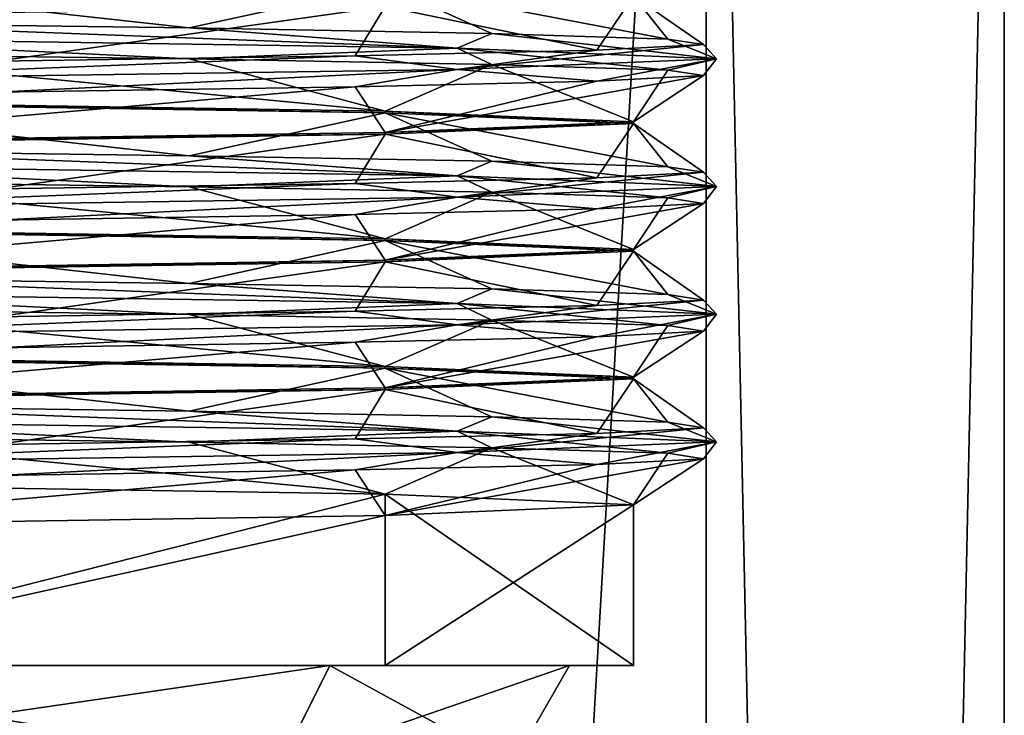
# Model space of a CAD drawing. Header units: millimetres. Extents: x -22 to 22, y 0 to 166.
# Tile 67 of 119: x 9.7 to 17.4, y 103.61 to 109.06. Entities that reach past the tile are written whole.
import ezdxf

# ---------------------------------------------------------------- set-up
doc = ezdxf.new("R2010")
doc.units = ezdxf.units.MM
doc.header["$LTSCALE"] = 65.185185
for name, color, linetype in [('11', 7, 'CONTINUOUS'), ('14', 7, 'CONTINUOUS'), ('30', 7, 'CONTINUOUS'), ('31', 7, 'CONTINUOUS'), ('32', 7, 'CONTINUOUS'), ('340', 7, 'CONTINUOUS'), ('341', 7, 'CONTINUOUS'), ('342', 7, 'CONTINUOUS'), ('48', 7, 'CONTINUOUS'), ('54', 7, 'CONTINUOUS'), ('55', 7, 'CONTINUOUS')]:
    doc.layers.add(name, color=color, linetype=linetype)

msp = doc.modelspace()

# ---------------------------------------------------------------- linework, layer by layer
at = {"layer": '11', "linetype": 'CONTINUOUS'}
for points in [[(8.7, 118.7, 15.0688), (15.0688, 9.3, 8.7), (15.0688, 118.7, 8.7), (8.7, 118.7, 15.0688)], [(15.0688, 9.3, 8.7), (8.7, 118.7, 15.0688), (9.1, 93, 14.8307), (15.0688, 9.3, 8.7)], [(17.4, 9.3), (17.4, 118.7), (15.0688, 118.7, 8.7), (17.4, 9.3)], [(15.0688, 9.3, 8.7), (17.4, 9.3), (15.0688, 118.7, 8.7), (15.0688, 9.3, 8.7)]]:
    msp.add_3dface(points, dxfattribs=at)
at = {"layer": '14', "linetype": 'CONTINUOUS'}
for points in [[(15.0688, 9.3, -8.7), (8.7, 9.3, -15.0688), (15.0688, 118.7, -8.7), (15.0688, 9.3, -8.7)], [(15.0688, 118.7, -8.7), (8.7, 9.3, -15.0688), (8.7, 118.7, -15.0688), (15.0688, 118.7, -8.7)], [(17.4, 118.7), (17.4, 9.3), (15.0688, 9.3, -8.7), (17.4, 118.7)], [(17.4, 118.7), (15.0688, 9.3, -8.7), (15.0688, 118.7, -8.7), (17.4, 118.7)]]:
    msp.add_3dface(points, dxfattribs=at)
at = {"layer": '30', "linetype": 'CONTINUOUS'}
for points in [[(7.575, 108.9167, -13.6203), (13.1203, 108.8333, -8.075), (7.8371, 109.0345, -13.3875), (7.575, 108.9167, -13.6203)], [(7.8371, 109.0345, -13.3875), (13.1203, 108.8333, -8.075), (11.0235, 108.991, -10.7952), (7.8371, 109.0345, -13.3875)], [(11.0235, 108.991, -10.7952), (13.1203, 108.8333, -8.075), (13.3923, 108.9475, -7.4393), (11.0235, 108.991, -10.7952)], [(13.1203, 108.8333, -8.075), (7.575, 108.9167, -13.6203), (11.0235, 108.7481, -10.7952), (13.1203, 108.8333, -8.075)], [(11.0235, 108.7481, -10.7952), (7.575, 108.9167, -13.6203), (7.8371, 108.7916, -13.3875), (11.0235, 108.7481, -10.7952)], [(13.1203, 108.8333, -8.075), (15.15, 108.75, -0.5), (13.3923, 108.9475, -7.4393), (13.1203, 108.8333, -8.075)], [(13.3923, 108.9475, -7.4393), (15.15, 108.75, -0.5), (14.7679, 108.9041, -3.5688), (13.3923, 108.9475, -7.4393)], [(14.7679, 108.9041, -3.5688), (15.15, 108.75, -0.5), (15.0482, 108.8606, 0.5293), (14.7679, 108.9041, -3.5688)], [(13.3923, 108.7046, -7.4393), (13.1203, 108.8333, -8.075), (11.0235, 108.7481, -10.7952), (13.3923, 108.7046, -7.4393)], [(15.15, 108.75, -0.5), (13.1203, 108.6667, 7.075), (15.0482, 108.8606, 0.5293), (15.15, 108.75, -0.5)], [(15.0482, 108.8606, 0.5293), (13.1203, 108.6667, 7.075), (14.2125, 108.8171, 4.5511), (15.0482, 108.8606, 0.5293)], [(15.15, 108.75, -0.5), (13.1203, 108.8333, -8.075), (14.7679, 108.6612, -3.5688), (15.15, 108.75, -0.5)], [(14.7679, 108.6612, -3.5688), (13.1203, 108.8333, -8.075), (13.3923, 108.7046, -7.4393), (14.7679, 108.6612, -3.5688)], [(13.1203, 108.6667, 7.075), (7.575, 108.5833, 12.6203), (12.3227, 108.7736, 8.1983), (13.1203, 108.6667, 7.075)], [(12.3227, 108.7736, 8.1983), (7.575, 108.5833, 12.6203), (9.5189, 108.7301, 11.2003), (12.3227, 108.7736, 8.1983)], [(14.2125, 108.8171, 4.5511), (13.1203, 108.6667, 7.075), (12.3227, 108.7736, 8.1983), (14.2125, 108.8171, 4.5511)], [(13.1203, 108.6667, 7.075), (15.15, 108.75, -0.5), (14.2125, 108.5742, 4.5511), (13.1203, 108.6667, 7.075)], [(14.2125, 108.5742, 4.5511), (15.15, 108.75, -0.5), (15.0482, 108.6177, 0.5293), (14.2125, 108.5742, 4.5511)], [(15.0482, 108.6177, 0.5293), (15.15, 108.75, -0.5), (14.7679, 108.6612, -3.5688), (15.0482, 108.6177, 0.5293)], [(7.575, 108.5833, 12.6203), (13.1203, 108.6667, 7.075), (9.5189, 108.4872, 11.2003), (7.575, 108.5833, 12.6203)], [(9.5189, 108.4872, 11.2003), (13.1203, 108.6667, 7.075), (12.3227, 108.5307, 8.1983), (9.5189, 108.4872, 11.2003)], [(12.3227, 108.5307, 8.1983), (13.1203, 108.6667, 7.075), (14.2125, 108.5742, 4.5511), (12.3227, 108.5307, 8.1983)], [(7.575, 107.9167, -13.6203), (13.1203, 107.8333, -8.075), (7.8371, 108.0345, -13.3875), (7.575, 107.9167, -13.6203)], [(7.8371, 108.0345, -13.3875), (13.1203, 107.8333, -8.075), (11.0235, 107.991, -10.7952), (7.8371, 108.0345, -13.3875)], [(11.0235, 107.991, -10.7952), (13.1203, 107.8333, -8.075), (13.3923, 107.9475, -7.4393), (11.0235, 107.991, -10.7952)], [(13.1203, 107.8333, -8.075), (7.575, 107.9167, -13.6203), (11.0235, 107.7481, -10.7952), (13.1203, 107.8333, -8.075)], [(11.0235, 107.7481, -10.7952), (7.575, 107.9167, -13.6203), (7.8371, 107.7916, -13.3875), (11.0235, 107.7481, -10.7952)], [(13.1203, 107.8333, -8.075), (15.15, 107.75, -0.5), (13.3923, 107.9475, -7.4393), (13.1203, 107.8333, -8.075)], [(13.3923, 107.9475, -7.4393), (15.15, 107.75, -0.5), (14.7679, 107.9041, -3.5688), (13.3923, 107.9475, -7.4393)], [(14.7679, 107.9041, -3.5688), (15.15, 107.75, -0.5), (15.0482, 107.8606, 0.5293), (14.7679, 107.9041, -3.5688)], [(13.3923, 107.7046, -7.4393), (13.1203, 107.8333, -8.075), (11.0235, 107.7481, -10.7952), (13.3923, 107.7046, -7.4393)], [(15.15, 107.75, -0.5), (13.1203, 107.6667, 7.075), (15.0482, 107.8606, 0.5293), (15.15, 107.75, -0.5)], [(15.0482, 107.8606, 0.5293), (13.1203, 107.6667, 7.075), (14.2125, 107.8171, 4.5511), (15.0482, 107.8606, 0.5293)], [(15.15, 107.75, -0.5), (13.1203, 107.8333, -8.075), (14.7679, 107.6612, -3.5688), (15.15, 107.75, -0.5)], [(14.7679, 107.6612, -3.5688), (13.1203, 107.8333, -8.075), (13.3923, 107.7046, -7.4393), (14.7679, 107.6612, -3.5688)], [(13.1203, 107.6667, 7.075), (7.575, 107.5833, 12.6203), (12.3227, 107.7736, 8.1983), (13.1203, 107.6667, 7.075)], [(12.3227, 107.7736, 8.1983), (7.575, 107.5833, 12.6203), (9.5189, 107.7301, 11.2003), (12.3227, 107.7736, 8.1983)], [(14.2125, 107.8171, 4.5511), (13.1203, 107.6667, 7.075), (12.3227, 107.7736, 8.1983), (14.2125, 107.8171, 4.5511)], [(13.1203, 107.6667, 7.075), (15.15, 107.75, -0.5), (14.2125, 107.5742, 4.5511), (13.1203, 107.6667, 7.075)], [(14.2125, 107.5742, 4.5511), (15.15, 107.75, -0.5), (15.0482, 107.6177, 0.5293), (14.2125, 107.5742, 4.5511)], [(15.0482, 107.6177, 0.5293), (15.15, 107.75, -0.5), (14.7679, 107.6612, -3.5688), (15.0482, 107.6177, 0.5293)], [(7.575, 107.5833, 12.6203), (13.1203, 107.6667, 7.075), (9.5189, 107.4872, 11.2003), (7.575, 107.5833, 12.6203)], [(9.5189, 107.4872, 11.2003), (13.1203, 107.6667, 7.075), (12.3227, 107.5307, 8.1983), (9.5189, 107.4872, 11.2003)], [(12.3227, 107.5307, 8.1983), (13.1203, 107.6667, 7.075), (14.2125, 107.5742, 4.5511), (12.3227, 107.5307, 8.1983)], [(7.575, 106.9167, -13.6203), (13.1203, 106.8333, -8.075), (7.8371, 107.0345, -13.3875), (7.575, 106.9167, -13.6203)], [(7.8371, 107.0345, -13.3875), (13.1203, 106.8333, -8.075), (11.0235, 106.991, -10.7952), (7.8371, 107.0345, -13.3875)], [(11.0235, 106.991, -10.7952), (13.1203, 106.8333, -8.075), (13.3923, 106.9475, -7.4393), (11.0235, 106.991, -10.7952)], [(13.1203, 106.8333, -8.075), (7.575, 106.9167, -13.6203), (11.0235, 106.7481, -10.7952), (13.1203, 106.8333, -8.075)], [(11.0235, 106.7481, -10.7952), (7.575, 106.9167, -13.6203), (7.8371, 106.7916, -13.3875), (11.0235, 106.7481, -10.7952)], [(13.1203, 106.8333, -8.075), (15.15, 106.75, -0.5), (13.3923, 106.9475, -7.4393), (13.1203, 106.8333, -8.075)], [(13.3923, 106.9475, -7.4393), (15.15, 106.75, -0.5), (14.7679, 106.9041, -3.5688), (13.3923, 106.9475, -7.4393)], [(14.7679, 106.9041, -3.5688), (15.15, 106.75, -0.5), (15.0482, 106.8606, 0.5293), (14.7679, 106.9041, -3.5688)], [(13.3923, 106.7046, -7.4393), (13.1203, 106.8333, -8.075), (11.0235, 106.7481, -10.7952), (13.3923, 106.7046, -7.4393)], [(15.15, 106.75, -0.5), (13.1203, 106.6667, 7.075), (15.0482, 106.8606, 0.5293), (15.15, 106.75, -0.5)], [(15.0482, 106.8606, 0.5293), (13.1203, 106.6667, 7.075), (14.2125, 106.8171, 4.5511), (15.0482, 106.8606, 0.5293)], [(15.15, 106.75, -0.5), (13.1203, 106.8333, -8.075), (14.7679, 106.6612, -3.5688), (15.15, 106.75, -0.5)], [(14.7679, 106.6612, -3.5688), (13.1203, 106.8333, -8.075), (13.3923, 106.7046, -7.4393), (14.7679, 106.6612, -3.5688)], [(13.1203, 106.6667, 7.075), (7.575, 106.5833, 12.6203), (12.3227, 106.7736, 8.1983), (13.1203, 106.6667, 7.075)], [(12.3227, 106.7736, 8.1983), (7.575, 106.5833, 12.6203), (9.5189, 106.7301, 11.2003), (12.3227, 106.7736, 8.1983)], [(14.2125, 106.8171, 4.5511), (13.1203, 106.6667, 7.075), (12.3227, 106.7736, 8.1983), (14.2125, 106.8171, 4.5511)], [(13.1203, 106.6667, 7.075), (15.15, 106.75, -0.5), (14.2125, 106.5742, 4.5511), (13.1203, 106.6667, 7.075)], [(14.2125, 106.5742, 4.5511), (15.15, 106.75, -0.5), (15.0482, 106.6177, 0.5293), (14.2125, 106.5742, 4.5511)], [(15.0482, 106.6177, 0.5293), (15.15, 106.75, -0.5), (14.7679, 106.6612, -3.5688), (15.0482, 106.6177, 0.5293)], [(7.575, 106.5833, 12.6203), (13.1203, 106.6667, 7.075), (9.5189, 106.4872, 11.2003), (7.575, 106.5833, 12.6203)], [(9.5189, 106.4872, 11.2003), (13.1203, 106.6667, 7.075), (12.3227, 106.5307, 8.1983), (9.5189, 106.4872, 11.2003)], [(12.3227, 106.5307, 8.1983), (13.1203, 106.6667, 7.075), (14.2125, 106.5742, 4.5511), (12.3227, 106.5307, 8.1983)], [(7.575, 105.9167, -13.6203), (13.1203, 105.8333, -8.075), (7.8371, 106.0345, -13.3875), (7.575, 105.9167, -13.6203)], [(7.8371, 106.0345, -13.3875), (13.1203, 105.8333, -8.075), (11.0235, 105.991, -10.7952), (7.8371, 106.0345, -13.3875)], [(11.0235, 105.991, -10.7952), (13.1203, 105.8333, -8.075), (13.3923, 105.9475, -7.4393), (11.0235, 105.991, -10.7952)], [(13.1203, 105.8333, -8.075), (7.575, 105.9167, -13.6203), (11.0235, 105.7481, -10.7952), (13.1203, 105.8333, -8.075)], [(11.0235, 105.7481, -10.7952), (7.575, 105.9167, -13.6203), (7.8371, 105.7916, -13.3875), (11.0235, 105.7481, -10.7952)], [(13.1203, 105.8333, -8.075), (15.15, 105.75, -0.5), (13.3923, 105.9475, -7.4393), (13.1203, 105.8333, -8.075)], [(13.3923, 105.9475, -7.4393), (15.15, 105.75, -0.5), (14.7679, 105.9041, -3.5688), (13.3923, 105.9475, -7.4393)], [(14.7679, 105.9041, -3.5688), (15.15, 105.75, -0.5), (15.0482, 105.8606, 0.5293), (14.7679, 105.9041, -3.5688)], [(13.3923, 105.7046, -7.4393), (13.1203, 105.8333, -8.075), (11.0235, 105.7481, -10.7952), (13.3923, 105.7046, -7.4393)], [(15.15, 105.75, -0.5), (13.1203, 105.6667, 7.075), (15.0482, 105.8606, 0.5293), (15.15, 105.75, -0.5)], [(15.0482, 105.8606, 0.5293), (13.1203, 105.6667, 7.075), (14.2125, 105.8171, 4.5511), (15.0482, 105.8606, 0.5293)], [(15.15, 105.75, -0.5), (13.1203, 105.8333, -8.075), (14.7679, 105.6612, -3.5688), (15.15, 105.75, -0.5)], [(14.7679, 105.6612, -3.5688), (13.1203, 105.8333, -8.075), (13.3923, 105.7046, -7.4393), (14.7679, 105.6612, -3.5688)], [(13.1203, 105.6667, 7.075), (7.575, 105.5833, 12.6203), (12.3227, 105.7736, 8.1983), (13.1203, 105.6667, 7.075)], [(12.3227, 105.7736, 8.1983), (7.575, 105.5833, 12.6203), (9.5189, 105.7301, 11.2003), (12.3227, 105.7736, 8.1983)], [(14.2125, 105.8171, 4.5511), (13.1203, 105.6667, 7.075), (12.3227, 105.7736, 8.1983), (14.2125, 105.8171, 4.5511)], [(13.1203, 105.6667, 7.075), (15.15, 105.75, -0.5), (14.2125, 105.5742, 4.5511), (13.1203, 105.6667, 7.075)], [(14.2125, 105.5742, 4.5511), (15.15, 105.75, -0.5), (15.0482, 105.6177, 0.5293), (14.2125, 105.5742, 4.5511)], [(15.0482, 105.6177, 0.5293), (15.15, 105.75, -0.5), (14.7679, 105.6612, -3.5688), (15.0482, 105.6177, 0.5293)], [(7.575, 105.5833, 12.6203), (13.1203, 105.6667, 7.075), (9.5189, 105.4872, 11.2003), (7.575, 105.5833, 12.6203)], [(9.5189, 105.4872, 11.2003), (13.1203, 105.6667, 7.075), (12.3227, 105.5307, 8.1983), (9.5189, 105.4872, 11.2003)], [(12.3227, 105.5307, 8.1983), (13.1203, 105.6667, 7.075), (14.2125, 105.5742, 4.5511), (12.3227, 105.5307, 8.1983)]]:
    msp.add_3dface(points, dxfattribs=at)
at = {"layer": '31', "linetype": 'CONTINUOUS'}
for points in [[(7.8371, 109.0345, -13.3875), (11.0235, 108.991, -10.7952), (7.2502, 109.4098, -13.0573), (7.8371, 109.0345, -13.3875)], [(7.2502, 109.4098, -13.0573), (11.0235, 108.991, -10.7952), (12.5573, 109.3264, -7.7501), (7.2502, 109.4098, -13.0573)], [(11.0235, 108.991, -10.7952), (13.3923, 108.9475, -7.4393), (12.5573, 109.3264, -7.7501), (11.0235, 108.991, -10.7952)], [(13.3923, 108.9475, -7.4393), (14.7679, 108.9041, -3.5688), (12.5573, 109.3264, -7.7501), (13.3923, 108.9475, -7.4393)], [(12.5573, 109.3264, -7.7501), (14.7679, 108.9041, -3.5688), (14.5, 109.2431, -0.5001), (12.5573, 109.3264, -7.7501)], [(14.5, 109.2431, -0.5001), (14.2125, 108.8171, 4.5511), (12.5575, 109.1598, 6.7498), (14.5, 109.2431, -0.5001)], [(15.0482, 108.8606, 0.5293), (14.2125, 108.8171, 4.5511), (14.5, 109.2431, -0.5001), (15.0482, 108.8606, 0.5293)], [(14.7679, 108.9041, -3.5688), (15.0482, 108.8606, 0.5293), (14.5, 109.2431, -0.5001), (14.7679, 108.9041, -3.5688)], [(12.5575, 109.1598, 6.7498), (9.5189, 108.7301, 11.2003), (7.2502, 109.0764, 12.0573), (12.5575, 109.1598, 6.7498)], [(12.3227, 108.7736, 8.1983), (9.5189, 108.7301, 11.2003), (12.5575, 109.1598, 6.7498), (12.3227, 108.7736, 8.1983)], [(14.2125, 108.8171, 4.5511), (12.3227, 108.7736, 8.1983), (12.5575, 109.1598, 6.7498), (14.2125, 108.8171, 4.5511)], [(7.8371, 108.0345, -13.3875), (11.0235, 107.991, -10.7952), (7.25, 108.4098, -13.0574), (7.8371, 108.0345, -13.3875)], [(7.25, 108.4098, -13.0574), (11.0235, 107.991, -10.7952), (12.5574, 108.3264, -7.75), (7.25, 108.4098, -13.0574)], [(11.0235, 107.991, -10.7952), (13.3923, 107.9475, -7.4393), (12.5574, 108.3264, -7.75), (11.0235, 107.991, -10.7952)], [(13.3923, 107.9475, -7.4393), (14.7679, 107.9041, -3.5688), (12.5574, 108.3264, -7.75), (13.3923, 107.9475, -7.4393)], [(12.5574, 108.3264, -7.75), (14.7679, 107.9041, -3.5688), (14.5, 108.2431, -0.4998), (12.5574, 108.3264, -7.75)], [(14.5, 108.2431, -0.4998), (14.2125, 107.8171, 4.5511), (12.5572, 108.1598, 6.7502), (14.5, 108.2431, -0.4998)], [(15.0482, 107.8606, 0.5293), (14.2125, 107.8171, 4.5511), (14.5, 108.2431, -0.4998), (15.0482, 107.8606, 0.5293)], [(14.7679, 107.9041, -3.5688), (15.0482, 107.8606, 0.5293), (14.5, 108.2431, -0.4998), (14.7679, 107.9041, -3.5688)], [(12.5572, 108.1598, 6.7502), (9.5189, 107.7301, 11.2003), (7.25, 108.0764, 12.0574), (12.5572, 108.1598, 6.7502)], [(12.3227, 107.7736, 8.1983), (9.5189, 107.7301, 11.2003), (12.5572, 108.1598, 6.7502), (12.3227, 107.7736, 8.1983)], [(14.2125, 107.8171, 4.5511), (12.3227, 107.7736, 8.1983), (12.5572, 108.1598, 6.7502), (14.2125, 107.8171, 4.5511)], [(7.8371, 107.0345, -13.3875), (11.0235, 106.991, -10.7952), (7.2502, 107.4098, -13.0573), (7.8371, 107.0345, -13.3875)], [(7.2502, 107.4098, -13.0573), (11.0235, 106.991, -10.7952), (12.5573, 107.3264, -7.7501), (7.2502, 107.4098, -13.0573)], [(11.0235, 106.991, -10.7952), (13.3923, 106.9475, -7.4393), (12.5573, 107.3264, -7.7501), (11.0235, 106.991, -10.7952)], [(13.3923, 106.9475, -7.4393), (14.7679, 106.9041, -3.5688), (12.5573, 107.3264, -7.7501), (13.3923, 106.9475, -7.4393)], [(12.5573, 107.3264, -7.7501), (14.7679, 106.9041, -3.5688), (14.5, 107.2431, -0.5002), (12.5573, 107.3264, -7.7501)], [(14.5, 107.2431, -0.5002), (14.2125, 106.8171, 4.5511), (12.5575, 107.1598, 6.7498), (14.5, 107.2431, -0.5002)], [(15.0482, 106.8606, 0.5293), (14.2125, 106.8171, 4.5511), (14.5, 107.2431, -0.5002), (15.0482, 106.8606, 0.5293)], [(14.7679, 106.9041, -3.5688), (15.0482, 106.8606, 0.5293), (14.5, 107.2431, -0.5002), (14.7679, 106.9041, -3.5688)], [(12.5575, 107.1598, 6.7498), (9.5189, 106.7301, 11.2003), (7.2502, 107.0764, 12.0573), (12.5575, 107.1598, 6.7498)], [(12.3227, 106.7736, 8.1983), (9.5189, 106.7301, 11.2003), (12.5575, 107.1598, 6.7498), (12.3227, 106.7736, 8.1983)], [(14.2125, 106.8171, 4.5511), (12.3227, 106.7736, 8.1983), (12.5575, 107.1598, 6.7498), (14.2125, 106.8171, 4.5511)], [(7.8371, 106.0345, -13.3875), (11.0235, 105.991, -10.7952), (7.25, 106.4098, -13.0574), (7.8371, 106.0345, -13.3875)], [(7.25, 106.4098, -13.0574), (11.0235, 105.991, -10.7952), (12.5574, 106.3264, -7.75), (7.25, 106.4098, -13.0574)], [(11.0235, 105.991, -10.7952), (13.3923, 105.9475, -7.4393), (12.5574, 106.3264, -7.75), (11.0235, 105.991, -10.7952)], [(13.3923, 105.9475, -7.4393), (14.7679, 105.9041, -3.5688), (12.5574, 106.3264, -7.75), (13.3923, 105.9475, -7.4393)], [(12.5574, 106.3264, -7.75), (14.7679, 105.9041, -3.5688), (14.5, 106.2431, -0.4998), (12.5574, 106.3264, -7.75)], [(14.5, 106.2431, -0.4998), (14.2125, 105.8171, 4.5511), (12.5573, 106.1598, 6.7502), (14.5, 106.2431, -0.4998)], [(15.0482, 105.8606, 0.5293), (14.2125, 105.8171, 4.5511), (14.5, 106.2431, -0.4998), (15.0482, 105.8606, 0.5293)], [(14.7679, 105.9041, -3.5688), (15.0482, 105.8606, 0.5293), (14.5, 106.2431, -0.4998), (14.7679, 105.9041, -3.5688)], [(12.5573, 106.1598, 6.7502), (9.5189, 105.7301, 11.2003), (7.25, 106.0764, 12.0574), (12.5573, 106.1598, 6.7502)], [(12.3227, 105.7736, 8.1983), (9.5189, 105.7301, 11.2003), (12.5573, 106.1598, 6.7502), (12.3227, 105.7736, 8.1983)], [(14.2125, 105.8171, 4.5511), (12.3227, 105.7736, 8.1983), (12.5573, 106.1598, 6.7502), (14.2125, 105.8171, 4.5511)]]:
    msp.add_3dface(points, dxfattribs=at)
at = {"layer": '32', "linetype": 'CONTINUOUS'}
for points in [[(12.5573, 108.3402, -7.7501), (7.8371, 108.7916, -13.3875), (7.2502, 108.4236, -13.0573), (12.5573, 108.3402, -7.7501)], [(11.0235, 108.7481, -10.7952), (7.8371, 108.7916, -13.3875), (12.5573, 108.3402, -7.7501), (11.0235, 108.7481, -10.7952)], [(13.3923, 108.7046, -7.4393), (11.0235, 108.7481, -10.7952), (12.5573, 108.3402, -7.7501), (13.3923, 108.7046, -7.4393)], [(14.5, 108.2569, -0.5001), (13.3923, 108.7046, -7.4393), (12.5573, 108.3402, -7.7501), (14.5, 108.2569, -0.5001)], [(14.7679, 108.6612, -3.5688), (13.3923, 108.7046, -7.4393), (14.5, 108.2569, -0.5001), (14.7679, 108.6612, -3.5688)], [(14.2125, 108.5742, 4.5511), (15.0482, 108.6177, 0.5293), (12.5575, 108.1736, 6.7498), (14.2125, 108.5742, 4.5511)], [(12.5575, 108.1736, 6.7498), (15.0482, 108.6177, 0.5293), (14.5, 108.2569, -0.5001), (12.5575, 108.1736, 6.7498)], [(15.0482, 108.6177, 0.5293), (14.7679, 108.6612, -3.5688), (14.5, 108.2569, -0.5001), (15.0482, 108.6177, 0.5293)], [(9.5189, 108.4872, 11.2003), (12.3227, 108.5307, 8.1983), (7.2502, 108.0902, 12.0573), (9.5189, 108.4872, 11.2003)], [(7.2502, 108.0902, 12.0573), (12.3227, 108.5307, 8.1983), (12.5575, 108.1736, 6.7498), (7.2502, 108.0902, 12.0573)], [(12.3227, 108.5307, 8.1983), (14.2125, 108.5742, 4.5511), (12.5575, 108.1736, 6.7498), (12.3227, 108.5307, 8.1983)], [(12.5574, 107.3402, -7.75), (7.8371, 107.7916, -13.3875), (7.25, 107.4236, -13.0574), (12.5574, 107.3402, -7.75)], [(11.0235, 107.7481, -10.7952), (7.8371, 107.7916, -13.3875), (12.5574, 107.3402, -7.75), (11.0235, 107.7481, -10.7952)], [(13.3923, 107.7046, -7.4393), (11.0235, 107.7481, -10.7952), (12.5574, 107.3402, -7.75), (13.3923, 107.7046, -7.4393)], [(14.5, 107.2569, -0.4998), (13.3923, 107.7046, -7.4393), (12.5574, 107.3402, -7.75), (14.5, 107.2569, -0.4998)], [(14.7679, 107.6612, -3.5688), (13.3923, 107.7046, -7.4393), (14.5, 107.2569, -0.4998), (14.7679, 107.6612, -3.5688)], [(14.2125, 107.5742, 4.5511), (15.0482, 107.6177, 0.5293), (12.5572, 107.1736, 6.7502), (14.2125, 107.5742, 4.5511)], [(12.5572, 107.1736, 6.7502), (15.0482, 107.6177, 0.5293), (14.5, 107.2569, -0.4998), (12.5572, 107.1736, 6.7502)], [(15.0482, 107.6177, 0.5293), (14.7679, 107.6612, -3.5688), (14.5, 107.2569, -0.4998), (15.0482, 107.6177, 0.5293)], [(9.5189, 107.4872, 11.2003), (12.3227, 107.5307, 8.1983), (7.25, 107.0902, 12.0574), (9.5189, 107.4872, 11.2003)], [(7.25, 107.0902, 12.0574), (12.3227, 107.5307, 8.1983), (12.5572, 107.1736, 6.7502), (7.25, 107.0902, 12.0574)], [(12.3227, 107.5307, 8.1983), (14.2125, 107.5742, 4.5511), (12.5572, 107.1736, 6.7502), (12.3227, 107.5307, 8.1983)], [(12.5573, 106.3402, -7.7501), (7.8371, 106.7916, -13.3875), (7.2502, 106.4236, -13.0573), (12.5573, 106.3402, -7.7501)], [(11.0235, 106.7481, -10.7952), (7.8371, 106.7916, -13.3875), (12.5573, 106.3402, -7.7501), (11.0235, 106.7481, -10.7952)], [(13.3923, 106.7046, -7.4393), (11.0235, 106.7481, -10.7952), (12.5573, 106.3402, -7.7501), (13.3923, 106.7046, -7.4393)], [(14.5, 106.2569, -0.5002), (13.3923, 106.7046, -7.4393), (12.5573, 106.3402, -7.7501), (14.5, 106.2569, -0.5002)], [(14.7679, 106.6612, -3.5688), (13.3923, 106.7046, -7.4393), (14.5, 106.2569, -0.5002), (14.7679, 106.6612, -3.5688)], [(14.2125, 106.5742, 4.5511), (15.0482, 106.6177, 0.5293), (12.5575, 106.1736, 6.7498), (14.2125, 106.5742, 4.5511)], [(12.5575, 106.1736, 6.7498), (15.0482, 106.6177, 0.5293), (14.5, 106.2569, -0.5002), (12.5575, 106.1736, 6.7498)], [(15.0482, 106.6177, 0.5293), (14.7679, 106.6612, -3.5688), (14.5, 106.2569, -0.5002), (15.0482, 106.6177, 0.5293)], [(9.5189, 106.4872, 11.2003), (12.3227, 106.5307, 8.1983), (7.2502, 106.0902, 12.0573), (9.5189, 106.4872, 11.2003)], [(7.2502, 106.0902, 12.0573), (12.3227, 106.5307, 8.1983), (12.5575, 106.1736, 6.7498), (7.2502, 106.0902, 12.0573)], [(12.3227, 106.5307, 8.1983), (14.2125, 106.5742, 4.5511), (12.5575, 106.1736, 6.7498), (12.3227, 106.5307, 8.1983)], [(12.5574, 105.3402, -7.75), (7.8371, 105.7916, -13.3875), (7.25, 105.4236, -13.0574), (12.5574, 105.3402, -7.75)], [(11.0235, 105.7481, -10.7952), (7.8371, 105.7916, -13.3875), (12.5574, 105.3402, -7.75), (11.0235, 105.7481, -10.7952)], [(13.3923, 105.7046, -7.4393), (11.0235, 105.7481, -10.7952), (12.5574, 105.3402, -7.75), (13.3923, 105.7046, -7.4393)], [(14.5, 105.2569, -0.4998), (13.3923, 105.7046, -7.4393), (12.5574, 105.3402, -7.75), (14.5, 105.2569, -0.4998)], [(14.7679, 105.6612, -3.5688), (13.3923, 105.7046, -7.4393), (14.5, 105.2569, -0.4998), (14.7679, 105.6612, -3.5688)], [(14.2125, 105.5742, 4.5511), (15.0482, 105.6177, 0.5293), (12.5573, 105.1736, 6.7502), (14.2125, 105.5742, 4.5511)], [(12.5573, 105.1736, 6.7502), (15.0482, 105.6177, 0.5293), (14.5, 105.2569, -0.4998), (12.5573, 105.1736, 6.7502)], [(15.0482, 105.6177, 0.5293), (14.7679, 105.6612, -3.5688), (14.5, 105.2569, -0.4998), (15.0482, 105.6177, 0.5293)], [(9.5189, 105.4872, 11.2003), (12.3227, 105.5307, 8.1983), (7.25, 105.0902, 12.0574), (9.5189, 105.4872, 11.2003)], [(7.25, 105.0902, 12.0574), (12.3227, 105.5307, 8.1983), (12.5573, 105.1736, 6.7502), (7.25, 105.0902, 12.0574)], [(12.3227, 105.5307, 8.1983), (14.2125, 105.5742, 4.5511), (12.5573, 105.1736, 6.7502), (12.3227, 105.5307, 8.1983)]]:
    msp.add_3dface(points, dxfattribs=at)
at = {"layer": '340', "linetype": 'CONTINUOUS'}
for points in [[(7.25, 106.4098, -13.0574), (12.5574, 106.3264, -7.75), (7.2502, 106.4236, -13.0573), (7.25, 106.4098, -13.0574)], [(12.5574, 106.3264, -7.75), (12.5573, 106.3402, -7.7501), (7.2502, 106.4236, -13.0573), (12.5574, 106.3264, -7.75)], [(12.5574, 106.3264, -7.75), (14.5, 106.2569, -0.5002), (12.5573, 106.3402, -7.7501), (12.5574, 106.3264, -7.75)], [(12.5574, 106.3264, -7.75), (14.5, 106.2431, -0.4998), (14.5, 106.2569, -0.5002), (12.5574, 106.3264, -7.75)], [(14.5, 106.2431, -0.4998), (12.5573, 106.1598, 6.7502), (12.5575, 106.1736, 6.7498), (14.5, 106.2431, -0.4998)], [(14.5, 106.2431, -0.4998), (12.5575, 106.1736, 6.7498), (14.5, 106.2569, -0.5002), (14.5, 106.2431, -0.4998)], [(12.5573, 106.1598, 6.7502), (7.25, 106.0764, 12.0574), (7.2502, 106.0902, 12.0573), (12.5573, 106.1598, 6.7502)], [(12.5573, 106.1598, 6.7502), (7.2502, 106.0902, 12.0573), (12.5575, 106.1736, 6.7498), (12.5573, 106.1598, 6.7502)]]:
    msp.add_3dface(points, dxfattribs=at)
at = {"layer": '341', "linetype": 'CONTINUOUS'}
for points in [[(7.2502, 107.4098, -13.0573), (12.5573, 107.3264, -7.7501), (7.25, 107.4236, -13.0574), (7.2502, 107.4098, -13.0573)], [(12.5573, 107.3264, -7.7501), (12.5574, 107.3402, -7.75), (7.25, 107.4236, -13.0574), (12.5573, 107.3264, -7.7501)], [(12.5573, 107.3264, -7.7501), (14.5, 107.2431, -0.5002), (12.5574, 107.3402, -7.75), (12.5573, 107.3264, -7.7501)], [(14.5, 107.2431, -0.5002), (14.5, 107.2569, -0.4998), (12.5574, 107.3402, -7.75), (14.5, 107.2431, -0.5002)], [(12.5575, 107.1598, 6.7498), (12.5572, 107.1736, 6.7502), (14.5, 107.2569, -0.4998), (12.5575, 107.1598, 6.7498)], [(14.5, 107.2431, -0.5002), (12.5575, 107.1598, 6.7498), (14.5, 107.2569, -0.4998), (14.5, 107.2431, -0.5002)], [(7.2502, 107.0764, 12.0573), (7.25, 107.0902, 12.0574), (12.5572, 107.1736, 6.7502), (7.2502, 107.0764, 12.0573)], [(12.5575, 107.1598, 6.7498), (7.2502, 107.0764, 12.0573), (12.5572, 107.1736, 6.7502), (12.5575, 107.1598, 6.7498)]]:
    msp.add_3dface(points, dxfattribs=at)
at = {"layer": '342', "linetype": 'CONTINUOUS'}
for points in [[(7.25, 108.4098, -13.0574), (12.5574, 108.3264, -7.75), (7.2502, 108.4236, -13.0573), (7.25, 108.4098, -13.0574)], [(12.5574, 108.3264, -7.75), (12.5573, 108.3402, -7.7501), (7.2502, 108.4236, -13.0573), (12.5574, 108.3264, -7.75)], [(12.5574, 108.3264, -7.75), (14.5, 108.2431, -0.4998), (12.5573, 108.3402, -7.7501), (12.5574, 108.3264, -7.75)], [(14.5, 108.2431, -0.4998), (14.5, 108.2569, -0.5001), (12.5573, 108.3402, -7.7501), (14.5, 108.2431, -0.4998)], [(14.5, 108.2431, -0.4998), (12.5572, 108.1598, 6.7502), (12.5575, 108.1736, 6.7498), (14.5, 108.2431, -0.4998)], [(14.5, 108.2431, -0.4998), (12.5575, 108.1736, 6.7498), (14.5, 108.2569, -0.5001), (14.5, 108.2431, -0.4998)], [(12.5572, 108.1598, 6.7502), (7.25, 108.0764, 12.0574), (7.2502, 108.0902, 12.0573), (12.5572, 108.1598, 6.7502)], [(12.5572, 108.1598, 6.7502), (7.2502, 108.0902, 12.0573), (12.5575, 108.1736, 6.7498), (12.5572, 108.1598, 6.7502)]]:
    msp.add_3dface(points, dxfattribs=at)
at = {"layer": '48', "linetype": 'CONTINUOUS'}
for points in [[(12.1245, 104, -7.4998), (7.2502, 104, -13.0572), (7.0002, 104, -12.6242), (12.1245, 104, -7.4998)], [(7.0002, 104, 11.6242), (7.2502, 104, 12.0572), (12.1245, 104, 6.4998), (7.0002, 104, 11.6242)], [(12.5575, 104, -7.7497), (7.2502, 104, -13.0572), (12.1245, 104, -7.4998), (12.5575, 104, -7.7497)], [(7.2502, 104, 12.0572), (12.5575, 104, 6.7497), (12.1245, 104, 6.4998), (7.2502, 104, 12.0572)], [(14, 104, -0.5), (12.5575, 104, -7.7497), (12.1245, 104, -7.4998), (14, 104, -0.5)], [(12.1245, 104, 6.4998), (12.5575, 104, 6.7497), (14, 104, -0.5), (12.1245, 104, 6.4998)], [(14.5, 104, -0.5), (12.5575, 104, -7.7497), (14, 104, -0.5), (14.5, 104, -0.5)], [(12.5575, 104, 6.7497), (14.5, 104, -0.5), (14, 104, -0.5), (12.5575, 104, 6.7497)]]:
    msp.add_3dface(points, dxfattribs=at)
at = {"layer": '54', "linetype": 'CONTINUOUS'}
for points in [[(12.5574, 105.3402, -7.75), (7.25, 105.4236, -13.0574), (7.2502, 104, -13.0572), (12.5574, 105.3402, -7.75)], [(12.5574, 105.3402, -7.75), (7.2502, 104, -13.0572), (12.5575, 104, -7.7497), (12.5574, 105.3402, -7.75)], [(14.5, 105.2569, -0.4998), (12.5574, 105.3402, -7.75), (14.5, 104, -0.5), (14.5, 105.2569, -0.4998)], [(12.5574, 105.3402, -7.75), (12.5575, 104, -7.7497), (14.5, 104, -0.5), (12.5574, 105.3402, -7.75)], [(12.5573, 105.1736, 6.7502), (14.5, 105.2569, -0.4998), (12.5575, 104, 6.7497), (12.5573, 105.1736, 6.7502)], [(14.5, 105.2569, -0.4998), (14.5, 104, -0.5), (12.5575, 104, 6.7497), (14.5, 105.2569, -0.4998)], [(7.25, 105.0902, 12.0574), (12.5573, 105.1736, 6.7502), (7.2502, 104, 12.0572), (7.25, 105.0902, 12.0574)], [(12.5573, 105.1736, 6.7502), (12.5575, 104, 6.7497), (7.2502, 104, 12.0572), (12.5573, 105.1736, 6.7502)]]:
    msp.add_3dface(points, dxfattribs=at)
at = {"layer": '55', "linetype": 'CONTINUOUS'}
for points in [[(7.0002, 104, 11.6242), (12.1245, 104, 6.4998), (6.7753, 103.2206, 11.2345), (7.0002, 104, 11.6242)], [(6.7753, 103.2206, 11.2345), (12.1245, 104, 6.4998), (11.7348, 103.2206, 6.2748), (6.7753, 103.2206, 11.2345)], [(11.7348, 103.2206, -7.2748), (7.0002, 104, -12.6242), (6.7753, 103.2206, -12.2345), (11.7348, 103.2206, -7.2748)], [(12.1245, 104, -7.4998), (7.0002, 104, -12.6242), (11.7348, 103.2206, -7.2748), (12.1245, 104, -7.4998)], [(12.1245, 104, 6.4998), (14, 104, -0.5), (11.7348, 103.2206, 6.2748), (12.1245, 104, 6.4998)], [(11.7348, 103.2206, 6.2748), (14, 104, -0.5), (13.55, 103.2206, -0.5), (11.7348, 103.2206, 6.2748)], [(13.55, 103.2206, -0.5), (12.1245, 104, -7.4998), (11.7348, 103.2206, -7.2748), (13.55, 103.2206, -0.5)], [(14, 104, -0.5), (12.1245, 104, -7.4998), (13.55, 103.2206, -0.5), (14, 104, -0.5)]]:
    msp.add_3dface(points, dxfattribs=at)

doc.saveas('drawing.dxf')
